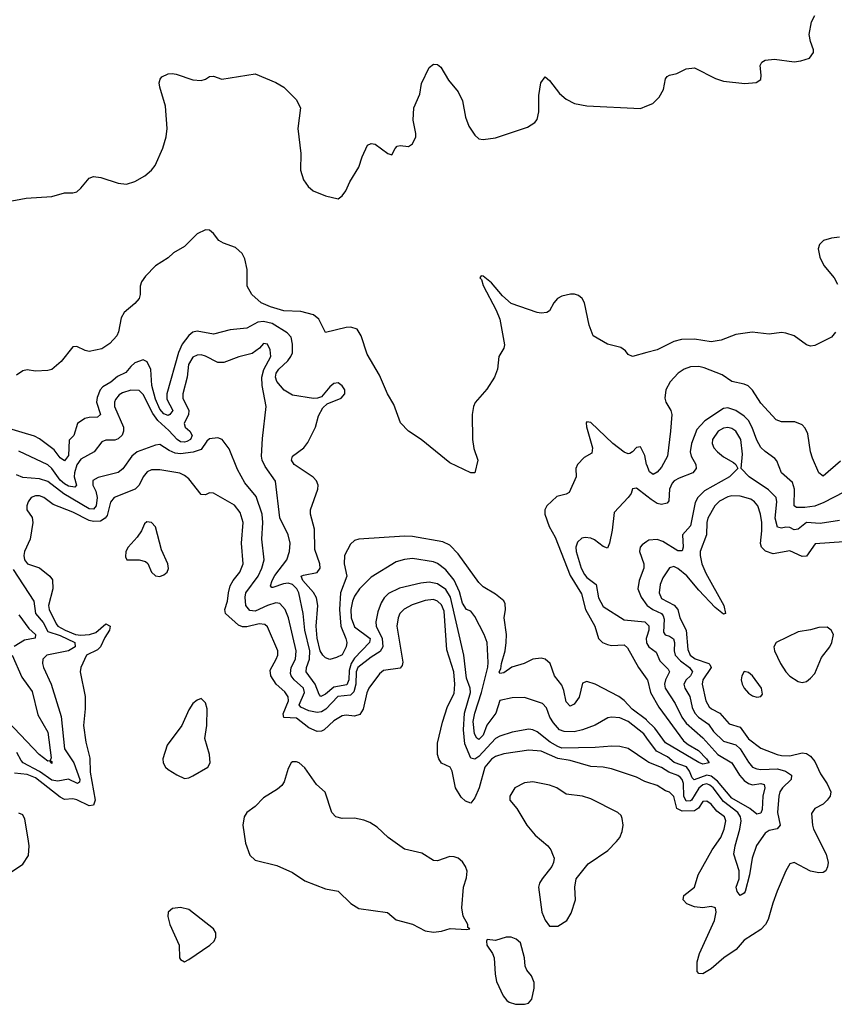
# Model space of a CAD drawing. Header units: inches. Extents: x 1603819 to 1745079, y 385938 to 533966.
# Tile 228 of 256: x 1686974 to 1690904, y 421805 to 426555. Entities that reach past the tile are written whole.
import ezdxf

# ---------------------------------------------------------------- set-up
doc = ezdxf.new("R2010")
doc.units = ezdxf.units.IN
doc.header["$MEASUREMENT"] = 0
doc.layers.add('B6482', color=7, linetype='Continuous')
doc.layers.add('B6492', color=7, linetype='Continuous')

msp = doc.modelspace()

# ---------------------------------------------------------------- linework, layer by layer
at = {"layer": 'B6482', "color": 5}
for points, elevation in [([(1686910, 425676.9), (1687006.3, 425693.7), (1687130, 425701.7), (1687190, 425720.3), (1687230, 425720.4), (1687250, 425725.5), (1687270, 425742), (1687310, 425790.6), (1687330, 425799.3), (1687366.3, 425793.7), (1687450, 425767.2), (1687490, 425762.6), (1687530, 425775.3), (1687577.6, 425802.4), (1687610, 425829), (1687627.5, 425852.5), (1687665, 425935), (1687681.7, 425990), (1687685.3, 426030), (1687677.7, 426137.7), (1687649.7, 426230), (1687647.6, 426250), (1687652.1, 426267.9), (1687660.7, 426279.3), (1687690, 426293.4), (1687710, 426296.3), (1687730, 426293), (1687810, 426265.5), (1687850, 426262), (1687870, 426267.7), (1687890, 426282), (1687910, 426283), (1687950, 426268.9), (1688110, 426293.8), (1688210, 426253), (1688248.9, 426230), (1688308.7, 426170), (1688328.9, 426130), (1688316, 426030), (1688330.2, 425910), (1688328.8, 425830), (1688343.3, 425783.3), (1688366, 425750), (1688390, 425729.3), (1688450, 425706), (1688510, 425690.8), (1688530, 425706), (1688547, 425730), (1688566.6, 425773.4), (1688610, 425844), (1688626.1, 425893.9), (1688652.7, 425950), (1688670, 425958.7), (1688690, 425954.6), (1688750, 425910.5), (1688770, 425902.8), (1688785.4, 425934.6), (1688795.1, 425944.9), (1688810, 425948.7), (1688850, 425944.2), (1688870, 425956.3), (1688884.7, 425990), (1688885.6, 426005.6), (1688873.2, 426070), (1688876, 426130), (1688904.5, 426195.5), (1688912.7, 426247.3), (1688950, 426324.7), (1688970, 426341), (1688990, 426338.8), (1689005.8, 426325.8), (1689043.4, 426263.4), (1689090, 426207.3), (1689110, 426164), (1689124.8, 426084.8), (1689141.1, 426041.1), (1689170, 425998), (1689190, 425980.3), (1689210, 425976.5), (1689270, 425985.5), (1689423.9, 426036.1), (1689459.9, 426060.1), (1689470, 426074.4), (1689478.8, 426110), (1689478.6, 426190), (1689489.1, 426250.9), (1689510, 426279.1), (1689530, 426262.4), (1689579.3, 426199.3), (1689611.1, 426171.1), (1689651.2, 426151.2), (1689710, 426140.3), (1689970, 426127.3), (1690000, 426139)], 280), ([(1690000, 424949.6), (1689930, 424931.2), (1689910, 424940.7), (1689897.7, 424957.7), (1689874.4, 424974.4), (1689810.6, 424990.6), (1689741.3, 425030), (1689721.4, 425081.4), (1689698.5, 425190), (1689687.1, 425210), (1689670, 425225), (1689651.4, 425231.4), (1689631.5, 425231.5), (1689590, 425221.5), (1689569.6, 425210), (1689551.7, 425190), (1689530, 425150.8), (1689517.7, 425142.3), (1689490, 425138.9), (1689470, 425142.1), (1689346.1, 425186.1), (1689303.2, 425223.2), (1689250, 425286.2), (1689210, 425318.5), (1689200.9, 425319.1), (1689194.9, 425310), (1689201.8, 425301.8), (1689210, 425272.2), (1689273.8, 425153.8), (1689290.1, 425110), (1689313.8, 424986.2), (1689310.5, 424970), (1689285.5, 424930), (1689279.5, 424870), (1689265.3, 424830), (1689227.8, 424772.2), (1689171.5, 424708.5), (1689163.6, 424690), (1689157.8, 424650), (1689158.3, 424530), (1689165.9, 424485.9), (1689184.2, 424430), (1689170.4, 424369.6), (1689150.6, 424369.4), (1689050, 424417.4), (1688911.8, 424530), (1688850, 424569.8), (1688810.8, 424610), (1688779.4, 424699.4), (1688748.8, 424750), (1688710, 424840.7), (1688650, 424942), (1688622.1, 425030), (1688601.9, 425061.9), (1688571.6, 425071.6), (1688550, 425070.7), (1688450, 425046.2), (1688417.4, 425110), (1688391.3, 425131.3), (1688330, 425147.1), (1688249.4, 425150.6), (1688183.8, 425170), (1688139.9, 425190), (1688093.6, 425230), (1688071.4, 425270), (1688072.3, 425350), (1688061.2, 425401.2), (1688048, 425428), (1688016.1, 425456.1), (1687957.3, 425477.3), (1687934.8, 425490), (1687910, 425523.5), (1687890, 425539.7), (1687870, 425541), (1687830, 425521.6), (1687770, 425460.4), (1687717.1, 425430), (1687690, 425406.6), (1687630, 425367.6), (1687581.2, 425318.8), (1687561.9, 425290), (1687556.1, 425270), (1687556.3, 425230), (1687551.1, 425210), (1687530, 425185.4), (1687477.8, 425142.2), (1687463.4, 425116.6), (1687450.9, 425050), (1687442.6, 425030), (1687410, 424992.5), (1687370, 424968.1), (1687310, 424954.9), (1687290, 424958.9), (1687250, 424979.1), (1687230, 424977.7), (1687174.2, 424905.8), (1687130, 424867.7), (1687110, 424862.6), (1687050, 424860.5), (1687010, 424866), (1686990, 424861.3), (1686959.4, 424840.6)], 280), ([(1690000, 423175.2), (1689997.6, 423177.6), (1689929.8, 423229.8), (1689890.2, 423270.2), (1689865.4, 423290), (1689750.7, 423350), (1689710, 423362.7), (1689690, 423355.3), (1689673.3, 423286.7), (1689650, 423253.5), (1689630, 423242.9), (1689610, 423265.1), (1689599.6, 423319.6), (1689590, 423344.8), (1689554.3, 423390), (1689533, 423450), (1689510, 423470.5), (1689490, 423475.9), (1689449.1, 423470.9), (1689408.5, 423450), (1689348.2, 423431.8), (1689310, 423405.2), (1689290, 423402), (1689288.2, 423410), (1689295.5, 423424.5), (1689298.5, 423450), (1689316.2, 423510), (1689321.9, 423550), (1689323.5, 423590), (1689311.6, 423670), (1689318.5, 423710), (1689316.9, 423736.9), (1689310, 423751.6), (1689270, 423784.2), (1689210, 423818.5), (1689190, 423839.8), (1689090, 423978.7), (1689050, 424019.8), (1689016.4, 424036.4), (1688870, 424062.4), (1688830, 424063.1), (1688610, 424049.4), (1688590, 424042.4), (1688570, 424024.6), (1688541.7, 423970), (1688540.1, 423930), (1688552.2, 423870), (1688521.6, 423790), (1688516.7, 423710), (1688523.1, 423630), (1688547.8, 423570), (1688553.1, 423550), (1688550.1, 423529.9), (1688530, 423490.8), (1688502.2, 423477.8), (1688470, 423468.6), (1688450, 423477.3), (1688436.5, 423490), (1688424.4, 423510), (1688408.8, 423571.2), (1688405.3, 423630), (1688413.1, 423730), (1688406.9, 423766.9), (1688392.5, 423792.5), (1688340.6, 423850), (1688332.2, 423870), (1688344.1, 423875.9), (1688410, 423887.8), (1688423.2, 423910), (1688422.3, 423930), (1688398.8, 423998.8), (1688397.3, 424097.3), (1688377.7, 424170), (1688378, 424190), (1688412.2, 424290), (1688414.2, 424310), (1688406.6, 424330), (1688390, 424347.6), (1688298.7, 424410), (1688285.8, 424430), (1688290.9, 424450), (1688345, 424490), (1688365.1, 424514.9), (1688401, 424590), (1688415.2, 424644.8), (1688437.4, 424682.6), (1688458.2, 424701.8), (1688525.1, 424730), (1688543.1, 424750), (1688543.1, 424770), (1688530, 424788.4), (1688510, 424803.1), (1688490, 424800.3), (1688470, 424783.9), (1688430, 424736.4), (1688411.3, 424728.7), (1688392.4, 424727.6), (1688290, 424744.3), (1688250, 424767.8), (1688214.8, 424810), (1688208, 424830), (1688211.8, 424850), (1688223.9, 424870), (1688267.4, 424910), (1688282.7, 424930), (1688290, 424948.2), (1688290.7, 424990.7), (1688283.6, 425023.6), (1688264.6, 425044.6), (1688192.1, 425090), (1688150, 425100.1), (1688124, 425096), (1688070, 425067.2), (1687990, 425059.5), (1687910, 425039), (1687830, 425053), (1687810, 425048.6), (1687790, 425031.9), (1687758.8, 424990), (1687740.9, 424950), (1687683.9, 424750), (1687684.7, 424724.7), (1687712.4, 424670), (1687699.3, 424650), (1687690, 424645.1), (1687670, 424653.8), (1687650, 424675.9), (1687630, 424724.2), (1687612.6, 424790), (1687607.2, 424867.2), (1687590, 424905.2), (1687570, 424914.9), (1687530, 424900.2), (1687510, 424882.9), (1687486.8, 424853.2), (1687446.5, 424833.5), (1687414.1, 424805.9), (1687375.3, 424784.7), (1687362.1, 424770), (1687347.3, 424732.7), (1687345.4, 424710), (1687364.6, 424650), (1687350, 424637.5), (1687310, 424636.9), (1687288.2, 424631.8), (1687252.7, 424607.3), (1687235, 424550), (1687212.5, 424527.5), (1687210, 424453.3), (1687190, 424426.5), (1687170, 424441.8), (1687140.7, 424480.7), (1687070, 424533.7), (1687045.5, 424545.5), (1686910, 424586.1)], 320), ([(1690000, 423089.6), (1689985.4, 423110), (1689910, 423169.9), (1689870, 423187.2), (1689830, 423191.2), (1689812.4, 423187.6), (1689750, 423151.9), (1689690, 423129.3), (1689650, 423119.6), (1689600.6, 423120.6), (1689578.2, 423130), (1689550, 423163.1), (1689532.4, 423190), (1689515.2, 423235.2), (1689495.9, 423255.9), (1689410, 423285.1), (1689350, 423284.5), (1689290, 423270.9), (1689271.1, 423210), (1689228.6, 423151.4), (1689210, 423103.7), (1689190, 423082.9), (1689179.4, 423090), (1689167.8, 423110), (1689162, 423170), (1689169.3, 423210), (1689202.8, 423310), (1689232.2, 423432.2), (1689234.8, 423454.8), (1689229.3, 423550), (1689215.6, 423590), (1689170, 423676.9), (1689150, 423702), (1689130, 423709.7), (1689110, 423739.7), (1689095.9, 423795.9), (1689070.7, 423850.7), (1689030, 423900.8), (1688990, 423931.5), (1688970, 423939.9), (1688870, 423956.2), (1688830, 423951.7), (1688790, 423940.3), (1688670, 423865.6), (1688614.4, 423810), (1688590, 423774.7), (1688579.8, 423750), (1688571.9, 423710), (1688573.4, 423670), (1688590, 423626.7), (1688664.6, 423570), (1688662, 423550), (1688590, 423474.9), (1688573.3, 423450), (1688563.9, 423416.1), (1688562, 423370), (1688552.7, 423347.3), (1688490, 423335.4), (1688450, 423302.2), (1688427.9, 423290), (1688419.6, 423299.6), (1688399.1, 423350), (1688356.7, 423410), (1688358.2, 423430), (1688372.2, 423470), (1688374.7, 423510), (1688350.2, 423610), (1688341.6, 423690), (1688320.3, 423790), (1688311.5, 423810), (1688291, 423831), (1688270, 423837.4), (1688246.3, 423833.7), (1688195.9, 423815.9), (1688190, 423816.1), (1688184.2, 423824.2), (1688191.7, 423850), (1688205.5, 423874.5), (1688263.9, 423950), (1688276.2, 423990), (1688278.7, 424030), (1688269.9, 424070), (1688230, 424151.5), (1688208.3, 424328.3), (1688159.1, 424399.1), (1688144.5, 424430), (1688140.7, 424450), (1688145.4, 424534.6), (1688162.8, 424690), (1688144.1, 424790), (1688141.9, 424830), (1688152, 424868), (1688186.5, 424930), (1688183, 424963), (1688170, 424989.6), (1688150, 424992.8), (1688132, 424970), (1688095.4, 424944.6), (1688031.7, 424928.3), (1687958.9, 424901.1), (1687930, 424901.9), (1687870, 424932.7), (1687850, 424938.1), (1687830, 424936.3), (1687810, 424927.6), (1687788.4, 424891.6), (1687781.6, 424830), (1687761, 424750), (1687761.3, 424730), (1687790.1, 424670), (1687788.8, 424650), (1687767.5, 424607.5), (1687773.4, 424590), (1687795.7, 424570), (1687805.8, 424550), (1687798.2, 424530), (1687780.1, 424519.9), (1687770, 424516.4), (1687750, 424519.6), (1687733.6, 424530), (1687693.8, 424573.8), (1687641.3, 424621.3), (1687616.1, 424656.1), (1687570, 424746.5), (1687550, 424766.5), (1687510, 424768.5), (1687470, 424754.8), (1687454.9, 424745.1), (1687436.9, 424723.1), (1687431.4, 424710), (1687431.6, 424690), (1687475.7, 424590), (1687475.2, 424570), (1687468.5, 424551.5), (1687450, 424533), (1687433.6, 424526.4), (1687390, 424526.3), (1687370, 424519.3), (1687332.9, 424470), (1687270, 424434.5), (1687250, 424407.4), (1687238.1, 424370), (1687237.4, 424350), (1687248.7, 424310), (1687239.9, 424300.1), (1687210, 424305), (1687190, 424316.3), (1687170, 424333.9), (1687130, 424390.4), (1687110, 424408.6), (1686970, 424473)], 340), ([(1690000, 424407.2), (1689998.9, 424410), (1689990, 424452.7), (1689970, 424495.1), (1689950, 424491.6), (1689930.2, 424469.8), (1689917.5, 424462.5), (1689910, 424460.9), (1689890, 424468.6), (1689835.6, 424510), (1689730, 424611.7), (1689710, 424615.4), (1689706.7, 424610), (1689708.7, 424591.3), (1689737.4, 424490), (1689735.3, 424464.7), (1689697.5, 424442.5), (1689665.7, 424410), (1689658, 424390), (1689658.9, 424350), (1689625.4, 424274.6), (1689610, 424265.8), (1689565.1, 424254.9), (1689516.9, 424210), (1689507, 424190), (1689508.3, 424170), (1689528.1, 424110), (1689558.2, 424058.2), (1689630, 423874.5), (1689684.9, 423784.9), (1689704.2, 423710), (1689748.8, 423630), (1689766.9, 423570), (1689786.4, 423550), (1689810, 423540.6), (1689830, 423536.1), (1689890, 423539), (1689905.8, 423525.8), (1689959.8, 423430), (1690000, 423374.2)], 320), ([(1690000, 422978.3), (1689910, 423039.5), (1689870, 423049.1), (1689830.5, 423050.5), (1689750, 423043.6), (1689590, 423041.8), (1689570, 423048.5), (1689533.8, 423070), (1689470, 423119), (1689450, 423129.3), (1689430, 423132.5), (1689350, 423118.6), (1689290, 423099.3), (1689270, 423087.2), (1689190, 423001.3), (1689170, 422987.2), (1689150, 422992.8), (1689121.7, 423061.7), (1689114.6, 423130), (1689119.7, 423210), (1689149.7, 423310), (1689148.2, 423330), (1689130, 423379.3), (1689116.4, 423490), (1689052.4, 423770), (1689030, 423806.7), (1688990, 423834.2), (1688950, 423842.2), (1688910, 423837.5), (1688807.1, 423812.9), (1688753.3, 423786.7), (1688733.4, 423766.6), (1688718.2, 423741.8), (1688701.8, 423698.2), (1688692.4, 423650), (1688693.7, 423630), (1688722.8, 423570), (1688725.5, 423530), (1688713, 423507), (1688670, 423480.8), (1688605.8, 423430), (1688597.7, 423410), (1688596.7, 423350), (1688586.5, 423313.5), (1688570, 423297.4), (1688509.2, 423290.8), (1688451.4, 423228.6), (1688430, 423215.6), (1688410, 423212.7), (1688370, 423220.3), (1688330, 423238), (1688323, 423250), (1688349.1, 423310), (1688342.9, 423330), (1688298.7, 423370), (1688284.3, 423390), (1688281.5, 423401.5), (1688283.3, 423430), (1688304.3, 423470), (1688307.7, 423510), (1688271.7, 423670), (1688255.6, 423710), (1688230, 423739.1), (1688210, 423742.5), (1688170, 423729.9), (1688110, 423701.6), (1688084.6, 423704.6), (1688066.1, 423730), (1688061.7, 423770), (1688064.9, 423790), (1688125.5, 423870), (1688143.1, 423910), (1688153.5, 423950), (1688142.3, 424050), (1688147.3, 424130), (1688143.7, 424170), (1688114.4, 424254.4), (1688060.9, 424320.9), (1688025.7, 424385.7), (1687984.9, 424484.9), (1687950.7, 424530.7), (1687930, 424537.7), (1687890, 424533), (1687877.8, 424522.2), (1687850, 424481.2), (1687811.2, 424468.8), (1687750, 424461.5), (1687724.3, 424464.3), (1687696.2, 424476.2), (1687650, 424506.2), (1687630, 424503.1), (1687541.5, 424470), (1687515, 424450), (1687472, 424388), (1687450, 424370.7), (1687353.2, 424346.8), (1687327.1, 424332.9), (1687326.5, 424310), (1687341, 424281), (1687347.4, 424250), (1687342.8, 424210), (1687330, 424193.3), (1687310, 424195.4), (1687187.7, 424267.7), (1687110, 424326.8), (1687070, 424339.7), (1686990, 424347.3), (1686959, 424359)], 360), ([(1690000, 422876.9), (1689990, 422880.2), (1689950, 422901.3), (1689830, 422941.5), (1689790, 422949), (1689730, 422952.6), (1689630, 422981.6), (1689570, 422991.7), (1689490, 423026.1), (1689431, 423031), (1689310, 423014.1), (1689270, 423001.3), (1689250, 422988.1), (1689217.8, 422950), (1689190.9, 422850), (1689170, 422801.8), (1689150, 422775.4), (1689125, 422785), (1689104.8, 422804.8), (1689076.8, 422850), (1689060.7, 422930), (1689051.7, 422950), (1689009.4, 422969.4), (1688996.1, 422990), (1688989.9, 423010), (1688990, 423064.4), (1689013.6, 423166.4), (1689038.1, 423241.9), (1689070, 423304.7), (1689074.2, 423350), (1689068.2, 423410), (1689035.2, 423515.2), (1689022.5, 423702.5), (1689010, 423733.1), (1688990, 423750.4), (1688970, 423757.5), (1688930, 423753.9), (1688867.2, 423732.8), (1688828.6, 423711.4), (1688808.2, 423690), (1688799.5, 423670), (1688793.9, 423630), (1688823.4, 423456.6), (1688820.3, 423439.7), (1688810, 423427.5), (1688730, 423415.2), (1688710, 423399.8), (1688658.2, 423330), (1688648.6, 423308.6), (1688631.5, 423228.5), (1688615.8, 423204.2), (1688590, 423195.9), (1688550, 423200.6), (1688530, 423197.3), (1688490, 423172.8), (1688442.9, 423130), (1688430, 423122.5), (1688410, 423121.1), (1688370, 423138.9), (1688310, 423185.8), (1688248.8, 423188.8), (1688246.1, 423206.1), (1688270.5, 423270), (1688269.2, 423289.2), (1688252.8, 423312.8), (1688212.1, 423350), (1688185.8, 423390), (1688183.1, 423416.9), (1688212.2, 423470), (1688219.3, 423490), (1688220.2, 423510), (1688170, 423627.1), (1688156.8, 423636.8), (1688130, 423640.3), (1688070, 423626), (1688050, 423626.5), (1688030, 423634.5), (1687967.1, 423690), (1687964.8, 423710), (1687977.4, 423750), (1687981.1, 423790), (1687990, 423824.4), (1688004.3, 423850), (1688036.6, 423890), (1688052.3, 423930), (1688045.2, 424030), (1688052.7, 424130), (1688037.6, 424177.6), (1688010, 424213.9), (1687910, 424270.8), (1687890, 424272), (1687870, 424262.6), (1687850, 424264.8), (1687790, 424339.8), (1687770, 424357), (1687746.9, 424366.9), (1687650, 424383.1), (1687610, 424383.7), (1687590, 424374.6), (1687570.7, 424350), (1687550.7, 424310), (1687530.9, 424290), (1687430.1, 424249.9), (1687412.7, 424227.3), (1687396, 424164), (1687386.6, 424150), (1687364.3, 424135.7), (1687330, 424133.8), (1687310, 424139.8), (1687230, 424179.6), (1687136.5, 424216.5), (1687091.6, 424250), (1687070, 424258.8), (1687050, 424258.6), (1687029.7, 424250.3), (1687015.5, 424230), (1687008.9, 424210), (1687009.4, 424190), (1687034.3, 424154.3), (1687037, 424130), (1687025.3, 424050), (1686998.3, 423990), (1686994.4, 423970), (1686998.1, 423950), (1687012.3, 423930), (1687070, 423910.9), (1687119.3, 423870), (1687132.9, 423852.9), (1687134.6, 423810), (1687113.5, 423730), (1687115.9, 423710), (1687150, 423640.1), (1687158.3, 423630), (1687193.3, 423610), (1687243.5, 423590), (1687270, 423586.5), (1687311.2, 423588.8), (1687341.6, 423598.4), (1687390, 423640.2), (1687411.6, 423630), (1687407.6, 423610), (1687384.8, 423575.2), (1687364.5, 423530), (1687350, 423516.1), (1687297.4, 423490), (1687269.4, 423430.6), (1687266, 423410), (1687289.4, 423290), (1687291, 423230), (1687282.2, 423150), (1687293.4, 423070), (1687312.1, 422992.1), (1687315, 422925), (1687338.5, 422790), (1687330, 422765.6), (1687310, 422763.5), (1687250, 422792.2), (1687230, 422795.8), (1687190, 422793.9), (1687170, 422804.3), (1687050, 422897.1), (1687010, 422913.3), (1686950, 422920.7)], 380), ([(1690000, 424255.9), (1689950, 424295.3), (1689930, 424292), (1689924, 424270), (1689910.3, 424250), (1689842.6, 424177.4), (1689833, 424093), (1689820.2, 424030), (1689810, 424005.1), (1689790, 424013.7), (1689746.8, 424046.8), (1689730, 424054.1), (1689702.7, 424057.3), (1689686.1, 424053.9), (1689665.3, 424034.7), (1689657.9, 424010), (1689658.8, 423990), (1689683.8, 423910), (1689698.8, 423878.8), (1689710, 423863.9), (1689756, 423830), (1689766.5, 423766.5), (1689790, 423723.8), (1689890, 423659.3), (1689990, 423650.5), (1690000, 423640.8)], 340), ([(1690000, 424037.6), (1689977.3, 424022.7), (1689968.3, 424010), (1689965, 423990), (1689985.3, 423930), (1689985, 423910), (1689962.4, 423850), (1689956.6, 423810), (1689972.7, 423770), (1690000, 423731.4)], 360), ([(1686943.6, 423903.6), (1687043.2, 423750), (1687051.1, 423690), (1687086.9, 423646.9), (1687110, 423604.6), (1687170, 423585.2), (1687240.7, 423550), (1687241.2, 423530), (1687210, 423510.8), (1687104.6, 423490), (1687086.2, 423470), (1687084.5, 423450), (1687089.3, 423430), (1687126.6, 423350), (1687174.2, 423194.2), (1687190, 423038), (1687235.1, 422970), (1687264.8, 422890), (1687263.1, 422876.9), (1687254, 422870), (1687210, 422891.4), (1687158.5, 422881.5), (1687130, 422887.2), (1687070, 422928.3), (1686991.4, 422970), (1686981.4, 422981.4), (1686960.5, 423020.5)], 360), ([(1686970, 423685), (1687018.9, 423618.9), (1687051.3, 423590), (1687048.8, 423571.2), (1686997.7, 423562.3), (1686948.3, 423531.7)], 340), ([(1690000, 423578.9), (1689997.4, 423570), (1689997.9, 423550), (1690000, 423546.6)], 340), ([(1686937.9, 423490), (1686984.3, 423384.3), (1687034.4, 423314.4), (1687061.5, 423201.5), (1687110, 423117.4), (1687125.5, 422994.5), (1687121.4, 422981.4), (1687130, 422976), (1687130, 422967.3), (1687119.3, 422979.3), (1687110, 422977.7), (1687068.1, 423010), (1686917.6, 423170)], 340), ([(1686934.8, 422445.2), (1686990, 422482), (1687016.9, 422523.1), (1687019.7, 422570), (1687015.6, 422604.4), (1686998.7, 422698.7), (1686990, 422719.5), (1686970, 422727.8)], 420)]:
    msp.add_lwpolyline(points, dxfattribs=dict(at, elevation=elevation))
at = {"layer": 'B6482', "color": 5, "elevation": 420}
for points in [[(1687587.9, 424132.1), (1687576.1, 424123.9), (1687561.5, 424090), (1687541, 424059), (1687497.8, 424010), (1687486.9, 423990), (1687484.6, 423964.6), (1687492, 423950), (1687550.2, 423950.2), (1687581.4, 423941.4), (1687591.9, 423931.9), (1687610.3, 423890), (1687630, 423871.6), (1687650, 423869.2), (1687670, 423876.9), (1687686.3, 423890), (1687691.8, 423908.2), (1687689.8, 423930), (1687658.4, 423998.4), (1687630, 424109.3), (1687610, 424129.6)], [(1687850, 423281.2), (1687830, 423273.2), (1687810, 423257.2), (1687790, 423225.2), (1687756.4, 423150), (1687685.1, 423054.9), (1687664.9, 422990), (1687666.4, 422970), (1687677.3, 422950), (1687690, 422937.3), (1687732.4, 422912.4), (1687770, 422894.8), (1687790, 422897.3), (1687810, 422906.8), (1687881.2, 422950), (1687894, 422970), (1687889.6, 423010), (1687867.5, 423087.5), (1687877.6, 423150), (1687878.4, 423230), (1687870, 423259)], [(1688310, 422975.8), (1688290, 422974.7), (1688284.2, 422970), (1688270, 422942.7), (1688250, 422879), (1688238.9, 422861.1), (1688217.4, 422842.6), (1688150, 422800.7), (1688110, 422759.6), (1688070.5, 422730), (1688057.1, 422710), (1688050.3, 422670), (1688062.9, 422582.9), (1688085.3, 422525.3), (1688110, 422500.5), (1688214.7, 422474.7), (1688290, 422440.4), (1688350, 422400.4), (1688450, 422363.1), (1688510, 422350.6), (1688572.1, 422292.1), (1688610, 422267.3), (1688748.1, 422248.1), (1688790, 422213), (1688870, 422191.7), (1688930, 422159.5), (1688970, 422153.7), (1689010, 422158.7), (1689050.5, 422170.5), (1689130, 422166), (1689146, 422170), (1689136.4, 422176.4), (1689136, 422190), (1689114, 422230), (1689106.6, 422270), (1689116.1, 422370), (1689130, 422416), (1689132.5, 422447.5), (1689125.8, 422470), (1689110, 422493.3), (1689090, 422509.8), (1689070, 422517.2), (1689050, 422517.8), (1688990, 422498), (1688970, 422499.7), (1688914.8, 422534.8), (1688830, 422554.5), (1688751.5, 422610), (1688699.1, 422659.1), (1688662.8, 422682.8), (1688634.3, 422694.3), (1688590, 422703.5), (1688530, 422701.5), (1688499.5, 422710), (1688480.5, 422730), (1688448.3, 422828.3), (1688406.4, 422866.4), (1688350, 422946.3), (1688322.9, 422970)], [(1689450, 422877.8), (1689410, 422873.3), (1689363.1, 422850), (1689338.9, 422810), (1689338.7, 422790), (1689372, 422750), (1689420.3, 422670), (1689461.4, 422621.4), (1689522.6, 422570), (1689537.4, 422550), (1689545.3, 422530), (1689552.2, 422510), (1689550, 422489), (1689541.6, 422470), (1689494.4, 422410), (1689482.4, 422390), (1689477.6, 422370), (1689492.9, 422250), (1689510, 422210.6), (1689530, 422182), (1689570, 422182.4), (1689614.5, 422210), (1689635.6, 422244.4), (1689656.2, 422310), (1689653.3, 422370), (1689658.7, 422410), (1689717.3, 422482.7), (1689812.4, 422547.6), (1689854, 422590), (1689869.2, 422610.8), (1689881.3, 422638.7), (1689885.4, 422670), (1689881.6, 422701.6), (1689875.5, 422715.5), (1689859.7, 422730), (1689730, 422795.8), (1689690, 422808.9), (1689610, 422819.7), (1689565, 422850), (1689530, 422863.1)], [(1687750, 422272.1), (1687711.9, 422268.1), (1687690.5, 422250), (1687688.8, 422228.8), (1687698.4, 422190), (1687744, 422090), (1687744.9, 422030), (1687750, 422021), (1687770, 422011), (1687790, 422020.7), (1687892.3, 422090), (1687912, 422110), (1687920.9, 422130), (1687920.9, 422150), (1687909.2, 422170), (1687790, 422262.4)], [(1689346, 422130), (1689322, 422130), (1689270, 422112.7), (1689230, 422118), (1689226, 422110), (1689227.7, 422090), (1689256, 422050), (1689264, 422030), (1689268, 421950), (1689274.6, 421914.6), (1689306.1, 421846.1), (1689323.8, 421823.8), (1689336.3, 421816.3), (1689365.8, 421805.8), (1689410, 421805.3), (1689429.6, 421810.4), (1689444.5, 421830), (1689456.1, 421883.9), (1689456.3, 421910), (1689442.8, 421942.8), (1689421.2, 421970), (1689412.7, 421990), (1689409.3, 422029.3), (1689390, 422101.2), (1689370, 422119.6)]]:
    msp.add_lwpolyline(points, close=True, dxfattribs=at)
at = {"layer": 'B6492', "color": 5}
for points, elevation in [([(1690000, 426139), (1690029.5, 426150.5), (1690059.1, 426180.9), (1690080.7, 426219.3), (1690089.6, 426270.4), (1690098.4, 426281.6), (1690110, 426288), (1690145.1, 426294.9), (1690190, 426318.8), (1690230, 426322.8), (1690331.8, 426271.8), (1690370, 426258.7), (1690473.1, 426246.9), (1690527, 426253), (1690550, 426266), (1690552.1, 426287.9), (1690546, 426334), (1690554, 426350), (1690570, 426360.7), (1690615.9, 426364.1), (1690710, 426351.7), (1690743.5, 426356.5), (1690784, 426370), (1690803.7, 426396.3), (1690804.5, 426410), (1690789.7, 426449.7), (1690783.3, 426483.3), (1690794.3, 426545.7), (1690810, 426576)], 280), ([(1690930, 425505.8), (1690890, 425500.9), (1690851.6, 425490), (1690832.5, 425470), (1690826.3, 425450), (1690835.1, 425410), (1690853.6, 425370), (1690903.5, 425310), (1690918.9, 425278.9)], 280), ([(1690910, 425048), (1690890, 425023.8), (1690810, 424984.2), (1690790, 424980.5), (1690770, 424986), (1690709.9, 425029.9), (1690670, 425043.7), (1690650, 425046.6), (1690590, 425037.9), (1690507.5, 425047.5), (1690430, 425036.8), (1690358.5, 425010), (1690310, 425000.6), (1690230, 425013.8), (1690167, 425013), (1690130, 425002.3), (1690050, 424962.8), (1690000, 424949.6)], 280), ([(1690933.7, 424426.3), (1690850, 424353.5), (1690830, 424369.5), (1690799.7, 424439.7), (1690789.4, 424470), (1690776.7, 424556.7), (1690764.1, 424584.1), (1690750, 424601.4), (1690714.5, 424614.5), (1690650, 424615.3), (1690624.5, 424624.5), (1690550, 424706), (1690510, 424768.8), (1690488.4, 424788.4), (1690470, 424797.3), (1690410, 424810.5), (1690362.8, 424842.8), (1690275.7, 424875.7), (1690250, 424882.1), (1690210, 424881.3), (1690179.4, 424870), (1690150.7, 424850), (1690112.2, 424807.8), (1690092.3, 424770), (1690086, 424730), (1690092.1, 424710), (1690115.8, 424670), (1690121.2, 424650), (1690114.7, 424570), (1690099.8, 424450), (1690070, 424395.9), (1690050, 424372.9), (1690030, 424361.5), (1690013.3, 424373.3), (1690000, 424407.2)], 320), ([(1690950, 424275.2), (1690854.3, 424225.7), (1690811.1, 424208.9), (1690762.1, 424202.1), (1690722.2, 424202.2), (1690709.9, 424210), (1690712.5, 424290), (1690701.9, 424321.9), (1690648.8, 424370), (1690626.4, 424426.4), (1690617.9, 424437.9), (1690570, 424471.6), (1690550, 424491.6), (1690530, 424526.6), (1690508.2, 424588.2), (1690490, 424621.2), (1690470, 424642.5), (1690430, 424670.6), (1690390, 424682.9), (1690370, 424679.3), (1690280.3, 424619.7), (1690241.5, 424578.5), (1690214.7, 424510), (1690209.5, 424470), (1690213.7, 424450), (1690235.9, 424410), (1690238.2, 424390), (1690222.3, 424370), (1690156.5, 424343.5), (1690131.5, 424330), (1690121.3, 424318.7), (1690108.9, 424290), (1690106.6, 424233.4), (1690097.6, 424222.4), (1690070, 424216.6), (1690050, 424222.1), (1690020.1, 424240.1), (1690000, 424255.9)], 340), ([(1690930, 424138.8), (1690835.6, 424124.4), (1690770, 424129.5), (1690730, 424096.8), (1690710, 424093.6), (1690690, 424104.8), (1690670, 424106.6), (1690650, 424102.2), (1690630, 424107.6), (1690618.6, 424150), (1690627.2, 424230), (1690623.2, 424250), (1690586.7, 424286.7), (1690493, 424350), (1690455.6, 424390), (1690461.2, 424458.8), (1690453.8, 424530), (1690428.5, 424570), (1690410, 424583.6), (1690390, 424588.1), (1690370, 424585.5), (1690343.9, 424570), (1690316, 424530), (1690315, 424510), (1690323.7, 424490), (1690340.4, 424470), (1690370, 424446.4), (1690418.6, 424418.6), (1690428.7, 424410), (1690438.8, 424390), (1690399.2, 424350), (1690278.1, 424281.9), (1690245.5, 424250), (1690233.6, 424226.4), (1690210, 424112.8), (1690171.3, 424070), (1690174.5, 424010), (1690170, 423992.7), (1690150, 423993.3), (1690077.3, 424037.3), (1690050, 424047.2), (1690010, 424044.1), (1690000, 424037.6)], 360), ([(1690950, 424036.7), (1690812.6, 424027.4), (1690770, 423966.5), (1690750, 423965), (1690690, 423993.1), (1690610, 423979.2), (1690572, 423992), (1690552.5, 424010), (1690548.3, 424028.3), (1690555.3, 424090), (1690554.6, 424130), (1690549, 424170), (1690534.6, 424210), (1690518.5, 424230), (1690501.9, 424241.9), (1690450, 424256.9), (1690410, 424257.5), (1690390, 424253.2), (1690350, 424232.2), (1690327.4, 424210), (1690293.5, 424150), (1690289.1, 424130), (1690288.4, 424070), (1690257.5, 423990), (1690256.4, 423970), (1690265.2, 423930), (1690285.3, 423885.3), (1690371, 423730), (1690379.3, 423690), (1690370, 423687.7), (1690330, 423719.7), (1690250, 423803.9), (1690192.4, 423872.4), (1690150, 423907.3), (1690130, 423917.2), (1690108.8, 423911.2), (1690076.9, 423863.1), (1690064.4, 423830), (1690058.7, 423790), (1690070, 423763.1), (1690131.2, 423731.2), (1690148.8, 423710), (1690159.5, 423670), (1690189.8, 423609.8), (1690197.7, 423517.7), (1690209.7, 423490), (1690232.6, 423472.6), (1690298.5, 423450), (1690304.1, 423444.1), (1690309.6, 423430), (1690270.5, 423370), (1690266.4, 423350), (1690285, 423270), (1690300.9, 423240.9), (1690312.4, 423230), (1690351.4, 423210), (1690397.6, 423157.6), (1690450, 423141.9), (1690490, 423085.6), (1690550, 423041.8), (1690628.9, 423010), (1690650, 423006.2), (1690690, 423004.7), (1690750, 423017.9), (1690770, 423016), (1690790, 423002.5), (1690810, 422976.4), (1690837, 422917), (1690870, 422868.7), (1690887.6, 422830), (1690884.9, 422810), (1690870.2, 422789.8), (1690850, 422771.5), (1690810, 422749.5), (1690794, 422726), (1690798.6, 422670), (1690804.5, 422650), (1690865.2, 422530), (1690874.2, 422490), (1690871.8, 422468.2), (1690863.1, 422450), (1690850, 422441), (1690830, 422439.3), (1690790, 422447.8), (1690710, 422489.6), (1690690, 422483.7), (1690670.4, 422450), (1690629.2, 422350.8), (1690607.2, 422292.8), (1690585.2, 422214.8), (1690572.9, 422190), (1690550, 422166.9), (1690470, 422114.7), (1690430.4, 422070), (1690371.1, 422028.9), (1690310, 421976.9), (1690270, 421952), (1690250, 421953.2), (1690243.3, 421963.3), (1690242.2, 422010), (1690253.5, 422050), (1690326, 422210), (1690334.7, 422250), (1690330.8, 422270), (1690310, 422277.4), (1690270, 422271.5), (1690230, 422274.8), (1690193.3, 422290), (1690174.7, 422310), (1690178.7, 422330), (1690229.8, 422370.2), (1690247.2, 422430), (1690314.9, 422550), (1690356.4, 422610), (1690373.6, 422650), (1690380.6, 422690), (1690374.2, 422710), (1690337.6, 422737.6), (1690310, 422770.5), (1690290, 422786), (1690270, 422783.4), (1690249.1, 422750.9), (1690230, 422739), (1690170, 422736.7), (1690144.6, 422750), (1690130, 422808.2), (1690110, 422829), (1690090, 422834.8), (1690050, 422860.2), (1690000, 422876.9)], 380), ([(1690000, 423731.4), (1690001, 423730), (1690029.5, 423710), (1690070.7, 423690.7), (1690079, 423679), (1690083.4, 423663.4), (1690080.8, 423600.8), (1690088.3, 423588.3), (1690110, 423581.9), (1690128.9, 423568.9), (1690133.2, 423550), (1690132, 423510), (1690137.2, 423490), (1690161.7, 423461.7), (1690205, 423430), (1690219.6, 423410), (1690210.1, 423390), (1690189.6, 423370), (1690177.7, 423350), (1690183.9, 423330), (1690207.4, 423290), (1690217.8, 423237.8), (1690230.9, 423210), (1690249.8, 423189.8), (1690297.3, 423157.3), (1690322.2, 423122.2), (1690370, 423075.5), (1690430, 423057.6), (1690450, 423037.1), (1690490, 422972.8), (1690510.1, 422950.1), (1690530, 422941.1), (1690550, 422938.5), (1690630, 422941.7), (1690669.2, 422930), (1690697.1, 422910), (1690696, 422890), (1690654.2, 422850), (1690641.9, 422830), (1690636.3, 422810), (1690629.7, 422730.3), (1690642.5, 422670), (1690628.4, 422651.6), (1690590, 422644.6), (1690570, 422631.2), (1690528.4, 422571.6), (1690507.5, 422510), (1690495.7, 422430), (1690473.5, 422350), (1690470, 422342.2), (1690450, 422329.7), (1690435.9, 422350), (1690430.8, 422370), (1690445.9, 422410), (1690446.1, 422450), (1690419, 422530), (1690425.4, 422570), (1690449, 422651), (1690455.3, 422690), (1690452, 422710), (1690439.6, 422730), (1690370, 422783.5), (1690319.2, 422850), (1690303, 422863), (1690290, 422869.2), (1690270, 422864.7), (1690250, 422847.5), (1690214.7, 422790), (1690210, 422786.2), (1690190, 422785.8), (1690178, 422810), (1690176.6, 422870), (1690170, 422889.9), (1690160.3, 422900.3), (1690149.2, 422909.2), (1690105.2, 422925.2), (1690070, 422947.7), (1690010, 422971.5), (1690000, 422978.3)], 360), ([(1690000, 423640.8), (1690010, 423631.1), (1690009.2, 423610), (1690000, 423578.9)], 340), ([(1690000, 423546.6), (1690010.1, 423530.1), (1690044.8, 423504.8), (1690062.2, 423462.2), (1690102.9, 423422.9), (1690108.9, 423410), (1690089.3, 423370), (1690085, 423350), (1690088.1, 423330), (1690135.9, 423255.9), (1690168.6, 423190), (1690190, 423161.8), (1690270, 423090.1), (1690343, 423010), (1690410.3, 422970.3), (1690446.6, 422910), (1690470, 422885), (1690490, 422870.5), (1690510, 422863.8), (1690550.5, 422870.5), (1690565.9, 422865.9), (1690569.5, 422850), (1690559.1, 422810), (1690555.5, 422744.5), (1690550, 422727.6), (1690530, 422723), (1690497.1, 422750), (1690410, 422800.1), (1690341.1, 422881.1), (1690310, 422906.1), (1690288.6, 422911.4), (1690228.3, 422888.3), (1690218.3, 422898.3), (1690205.5, 422930), (1690191, 422951), (1690131.8, 422971.8), (1690099, 422999), (1690045.8, 423025.8), (1690000, 423089.6)], 340), ([(1690000, 423374.2), (1690003, 423370), (1690018.3, 423310), (1690058, 423238), (1690176.9, 423076.9), (1690198.5, 423058.5), (1690248.7, 423030), (1690288.5, 422990), (1690300.2, 422970), (1690270, 422964.1), (1690250, 422971.9), (1690090, 423066.2), (1690038, 423138), (1690000, 423175.2)], 320)]:
    msp.add_lwpolyline(points, dxfattribs=dict(at, elevation=elevation))
at = {"layer": 'B6492', "color": 5, "elevation": 420}
for points in [[(1690870, 423624.2), (1690830, 423623.9), (1690790, 423611.8), (1690730, 423601.5), (1690624, 423550), (1690612, 423530), (1690616.3, 423510), (1690644.3, 423450), (1690670, 423409.3), (1690690, 423388.1), (1690730, 423363), (1690750, 423357.1), (1690770, 423362.8), (1690790, 423378), (1690810, 423401.6), (1690842.2, 423477.8), (1690883.1, 423530), (1690892.4, 423550), (1690899.6, 423590), (1690889.5, 423610)], [(1690469.2, 423410.8), (1690457.6, 423390), (1690455.5, 423370), (1690460.1, 423350), (1690470.2, 423330), (1690490, 423306.4), (1690510, 423293.7), (1690530, 423287.8), (1690550, 423290.3), (1690558.3, 423301.7), (1690553.6, 423330), (1690510, 423390.6), (1690490, 423405.8)]]:
    msp.add_lwpolyline(points, close=True, dxfattribs=at)

doc.saveas('drawing.dxf')
